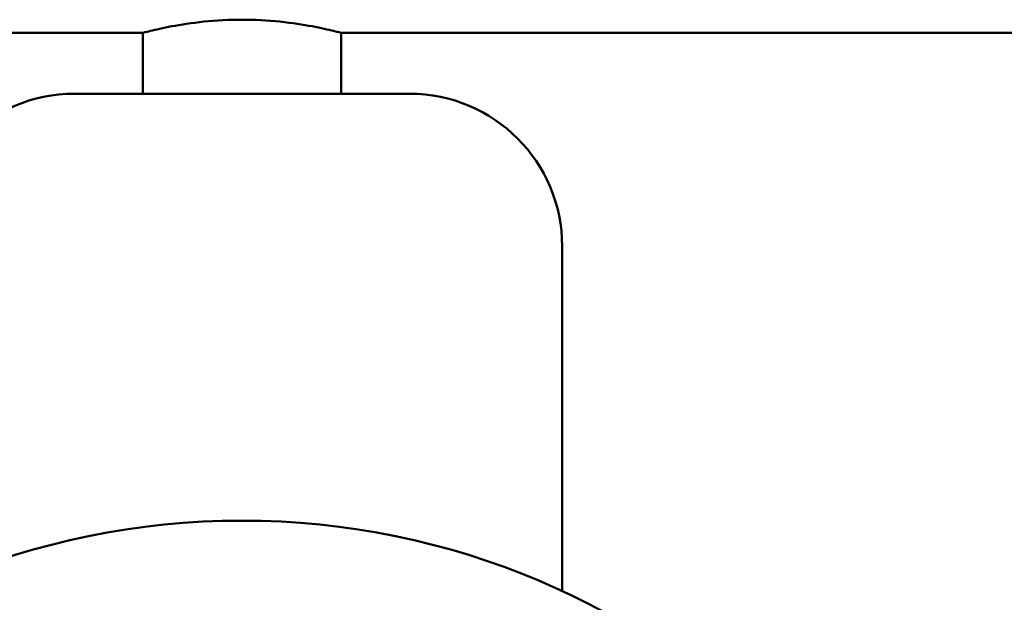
# Model space of a CAD drawing. Header units: millimetres. Extents: x 123 to 2417, y 726 to 3130.
# Tile 75 of 244: x 954 to 1019, y 821 to 859. Entities that reach past the tile are written whole.
import ezdxf

# ---------------------------------------------------------------- set-up
doc = ezdxf.new("R2010")
doc.units = ezdxf.units.MM
doc.header["$LTSCALE"] = 12
doc.layers.add('Widoczne (ISO)', color=7, linetype='Continuous', lineweight=50)

msp = doc.modelspace()

# ---------------------------------------------------------------- linework, layer by layer
at = {"layer": 'Widoczne (ISO)'}
for p, q in [((746.739, 858.315), (962.339, 858.315)), ((962.339, 858.315), (962.339, 854.317)), ((975.339, 858.315), (1190.939, 858.315)), ((975.339, 858.315), (975.339, 854.317)), ((957.839, 854.317), (979.839, 854.317)), ((989.839, 844.317), (989.839, 821.693))]:
    msp.add_line(p, q, dxfattribs=at)
msp.add_circle((968.839, 776.317), 50, dxfattribs=at)
for centre, start, end in [((957.839, 844.317), 90, 180), ((979.839, 844.317), 0, 90)]:
    msp.add_arc(centre, 10, start, end, dxfattribs=at)
for points, knots in [([(968.839, 859.175), (968.018, 859.175), (967.146, 859.129), (965.546, 858.964), (964.817, 858.849), (963.667, 858.634), (963.168, 858.52), (962.503, 858.359), (962.339, 858.315), (962.339, 858.315)], [0, 0, 0, 0, 0.2460896, 0.2460896, 0.4921792, 0.4921792, 0.7382283, 0.7382283, 0.9842774, 0.9842774, 0.9842774, 0.9842774]), ([(975.339, 858.315), (975.339, 858.315), (975.174, 858.359), (974.509, 858.52), (974.01, 858.634), (972.86, 858.849), (972.131, 858.964), (970.531, 859.129), (969.659, 859.175), (968.839, 859.175)], [2.9528322, 2.9528322, 2.9528322, 2.9528322, 3.1988813, 3.1988813, 3.4449304, 3.4449304, 3.69102, 3.69102, 3.9371096, 3.9371096, 3.9371096, 3.9371096])]:
    msp.add_open_spline(points, degree=3, knots=knots, dxfattribs=at)

doc.saveas('drawing.dxf')
